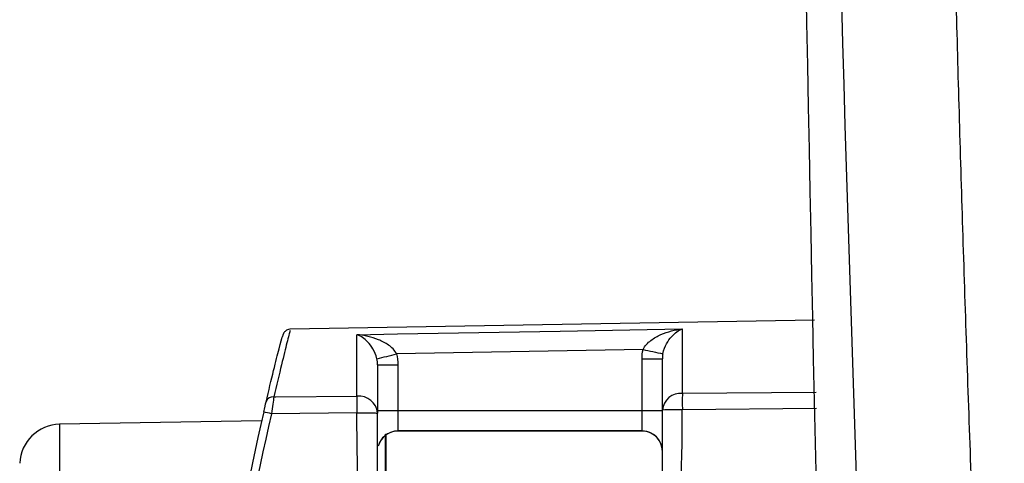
# Model space of a CAD drawing. Header units: millimetres. Extents: x -117 to 444, y -157 to 472.
# Tile 108 of 160: x 283.1 to 295.21, y 131.2 to 136.66. Entities that reach past the tile are written whole.
import ezdxf

# ---------------------------------------------------------------- set-up
doc = ezdxf.new("R2010")
doc.units = ezdxf.units.MM

msp = doc.modelspace()

# ---------------------------------------------------------------- linework, layer by layer
at = {"color": 7, "linetype": 'Continuous', "lineweight": 25}
for p, q in [((292.87, 132.965), (286.427, 132.853)), ((287.247, 132.028), (287.247, 132.785)), ((291.247, 132.856), (291.247, 132.064)), ((290.764, 132.603), (287.735, 132.549)), ((287.502, 132.416), (287.502, 131.821)), ((287.752, 132.415), (287.752, 131.852)), ((290.752, 131.852), (290.752, 132.488)), ((291.002, 131.858), (291.002, 132.489)), ((291.247, 132.064), (292.891, 132.078)), ((287.247, 131.823), (286.197, 131.813)), ((287.752, 131.852), (287.752, 131.601)), ((287.752, 131.852), (290.752, 131.852)), ((290.752, 131.601), (290.752, 131.852)), ((292.895, 131.875), (291.247, 131.86)), ((286.076, 131.726), (283.593, 131.683)), ((283.593, 131.683), (283.593, 130.758)), ((287.599, 130.759), (287.599, 131.562)), ((287.604, 131.566), (287.604, 130.759)), ((290.752, 131.601), (287.752, 131.601)), ((287.752, 131.601), (287.752, 131.6)), ((290.752, 131.599), (290.752, 131.601))]:
    msp.add_line(p, q, dxfattribs=at)
at = {"color": 7, "linetype": 'Continuous', "lineweight": 25, "flags": 128}
for points in [[(287.247, 132.785), (287.747, 132.794), (289.747, 132.829), (291.247, 132.856)], [(286.226, 132.019), (286.252, 132.019), (287.247, 132.028)]]:
    msp.add_lwpolyline(points, dxfattribs=at)
at = {"color": 7, "linetype": 'Continuous', "lineweight": 25}
for centre, radius, start, end in [((284.642, 144.468), 12.314, 283.388, 284.5464), ((293.346, 144.252), 11.932, 257.5027, 258.6994), ((287.689, 142.589), 10.175, 268.9441, 270.3519), ((290.814, 142.662), 10.175, 269.6481, 271.0559), ((291.231, 131.834), 0.23, 85.858, 174.035), ((300.389, 131.962), 9.142, 179.3601, 180.6399), ((286.214, 131.932), 0.0878, 82.1271, 162.1343), ((287.271, 131.797), 0.232, 6.0211, 95.747), ((296.317, 131.925), 9.07, 179.3515, 180.6485), ((283.529, 120.35), 11.769, 76.8987, 77.3766), ((287.689, 142.027), 10.175, 268.9441, 270.3519), ((290.814, 142.027), 10.175, 269.6481, 271.0559), ((291.187, 121.923), 9.937, 89.65, 91.0664), ((283.602, 131.183), 0.5, 91, 177.7194), ((287.752, 131.351), 0.25, 89.9996, 165.0825), ((290.752, 131.351), 0.25, 0.0005, 90.0005)]:
    msp.add_arc(centre, radius, start, end, dxfattribs=at)
for centre, major_axis, start_param, end_param in [((323.252, 123.274), (29.208, 24.506), 2.216947, 2.352063), ((323.25, 123.274), (29.125, 24.449), 2.216723, 2.351838)]:
    msp.add_ellipse(centre, major_axis=major_axis, ratio=0.999891, start_param=start_param, end_param=end_param, dxfattribs=at)
for points in [[(293.129, 121.638), (292.817, 132.655), (292.626, 143.679), (292.556, 154.709)], [(292.816, 154.614), (292.974, 143.801), (293.273, 132.991), (293.713, 122.186)], [(287.735, 132.549), (287.746, 132.505), (287.752, 132.46), (287.752, 132.415)], [(290.752, 132.488), (290.752, 132.526), (290.756, 132.565), (290.764, 132.603)], [(291.008, 132.551), (291.004, 132.531), (291.002, 132.51), (291.002, 132.489)], [(287.502, 132.416), (287.502, 132.441), (287.499, 132.465), (287.493, 132.489)], [(286.101, 131.835), (286.112, 131.883), (286.124, 131.931), (286.13, 131.959)], [(286.226, 132.019), (286.219, 131.973), (286.208, 131.894), (286.197, 131.813)], [(287.502, 127.012), (287.374, 128.616), (287.247, 130.219), (287.247, 131.823)], [(287.502, 127.012), (287.502, 128.615), (287.502, 130.218), (287.502, 131.821)], [(291.002, 127.426), (291.002, 128.904), (291.002, 130.381), (291.002, 131.858)], [(291.1, 127.427), (291.1, 128.905), (291.247, 130.382), (291.247, 131.86)], [(290.752, 131.599), (289.752, 131.599), (288.752, 131.599), (287.752, 131.6)]]:
    msp.add_open_spline(points, degree=3, dxfattribs=at)
for points, knots in [([(295.205, 122.014), (295.177, 122.544), (295.122, 123.598), (295.046, 125.169), (294.974, 126.719), (294.908, 128.25), (294.847, 129.76), (294.791, 131.251), (294.739, 132.721), (294.692, 134.171), (294.649, 135.601), (294.624, 136.548), (294.611, 137.018)], [0, 0, 0, 0, 0.106074, 0.210797, 0.314168, 0.416189, 0.516861, 0.616184, 0.714158, 0.810785, 0.906066, 1, 1, 1, 1]), ([(286.427, 132.837), (286.427, 132.839), (286.428, 132.844), (286.391, 132.702), (286.324, 132.437), (286.259, 132.16), (286.226, 132.019)], [0, 0, 0, 0, 0.162418, 0.444552, 0.718346, 1, 1, 1, 1]), ([(286.423, 132.852), (286.413, 132.851), (286.395, 132.847), (286.373, 132.834), (286.358, 132.82), (286.349, 132.808), (286.344, 132.799), (286.341, 132.793), (286.339, 132.787), (286.336, 132.781), (286.335, 132.776), (286.331, 132.763), (286.329, 132.755)], [0, 0, 0, 0, 0.057186, 0.105483, 0.146405, 0.179288, 0.203841, 0.227866, 0.263024, 0.335157, 0.566599, 1, 1, 1, 1]), ([(287.493, 132.489), (287.482, 132.537), (287.463, 132.576), (287.424, 132.642), (287.403, 132.67), (287.338, 132.739), (287.292, 132.769), (287.247, 132.785)], [0, 0, 0, 0, 0.25, 0.25, 0.5, 0.5, 1, 1, 1, 1]), ([(287.735, 132.549), (287.712, 132.595), (287.675, 132.629), (287.596, 132.684), (287.554, 132.706), (287.425, 132.758), (287.336, 132.778), (287.247, 132.785)], [0, 0, 0, 0, 0.25, 0.25, 0.5, 0.5, 1, 1, 1, 1]), ([(290.764, 132.603), (290.785, 132.65), (290.822, 132.685), (290.899, 132.743), (290.941, 132.767), (291.069, 132.823), (291.158, 132.846), (291.247, 132.856)], [0, 0, 0, 0, 0.25, 0.25, 0.5, 0.5, 1, 1, 1, 1]), ([(291.008, 132.551), (291.018, 132.601), (291.035, 132.64), (291.073, 132.708), (291.093, 132.736), (291.157, 132.807), (291.202, 132.839), (291.247, 132.856)], [0, 0, 0, 0, 0.25, 0.25, 0.5, 0.5, 1, 1, 1, 1]), ([(286.13, 131.959), (286.163, 132.095), (286.229, 132.369), (286.294, 132.622), (286.327, 132.751), (286.329, 132.754), (286.329, 132.755)], [0, 0, 0, 0, 0.328359, 0.65667, 0.985163, 1, 1, 1, 1]), ([(287.247, 131.823), (287.277, 131.823), (287.309, 131.823), (287.372, 131.822), (287.402, 131.822), (287.452, 131.822), (287.471, 131.822), (287.496, 131.821), (287.502, 131.821), (287.502, 131.821)], [0, 0, 0, 0, 0.25, 0.25, 0.5, 0.5, 0.75, 0.75, 1, 1, 1, 1]), ([(287.752, 131.6), (287.72, 131.6), (287.689, 131.593), (287.634, 131.572), (287.611, 131.558), (287.55, 131.508), (287.523, 131.465), (287.51, 131.415)], [0, 0, 0, 0, 0.25, 0.25, 0.5, 0.5, 1, 1, 1, 1]), ([(291.002, 131.351), (291.002, 131.415), (290.978, 131.472), (290.917, 131.54), (290.891, 131.56), (290.829, 131.589), (290.791, 131.599), (290.752, 131.599)], [0, 0, 0, 0, 0.5, 0.5, 0.75, 0.75, 1, 1, 1, 1])]:
    msp.add_open_spline(points, degree=3, knots=knots, dxfattribs=at)

doc.saveas('drawing.dxf')
